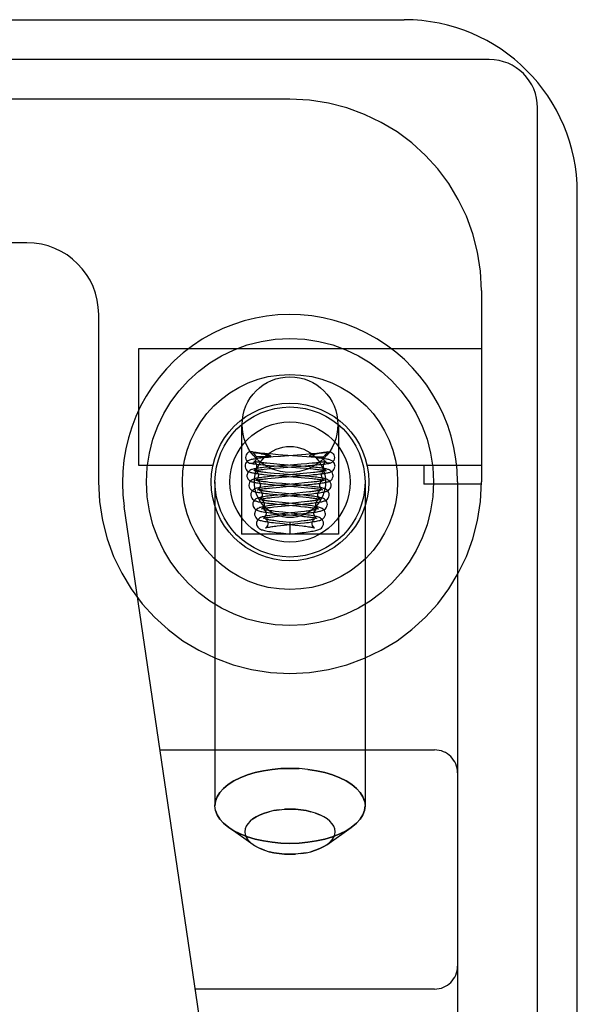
# Model space of a CAD drawing. Header units: inches. Extents: x 0 to 262, y 0 to 169.
# Tile 69 of 256: x 116.11 to 116.839, y 30.134 to 31.42. Entities that reach past the tile are written whole.
import ezdxf

# ---------------------------------------------------------------- set-up
doc = ezdxf.new("R2010")
doc.units = ezdxf.units.IN
doc.header["$LTSCALE"] = 14.384615
doc.header["$MEASUREMENT"] = 0
doc.linetypes.add('HIDDEN', pattern=[0.2, 0.1, -0.1])
doc.layers.get('0').update_dxf_attribs({"linetype": 'CONTINUOUS'})
doc.layers.add('RIGHTHAND_DOOR_ASSEMBLY', color=7, linetype='CONTINUOUS')

msp = doc.modelspace()

# ---------------------------------------------------------------- linework, layer by layer
at = {"color": 3, "linetype": 'Continuous'}
for p, q in [((115.1407, 31.4202), (116.6127, 31.4202)), ((116.8387, 13.6462), (116.8387, 31.1942))]:
    msp.add_line(p, q, dxfattribs=at)
at = {"color": 7, "linetype": 'Continuous'}
for p, q in [((116.7237, 31.3682), (115.1349, 31.3682)), ((116.7867, 13.5352), (116.7867, 31.3052))]:
    msp.add_line(p, q, dxfattribs=at)
at = {"color": 3, "linetype": 'Continuous'}
msp.add_arc((116.6127, 31.1942), 0.226, 0, 90, dxfattribs=at)
at = {"color": 7, "linetype": 'Continuous'}
msp.add_arc((116.7237, 31.3052), 0.063, 0, 90, dxfattribs=at)
at = {"layer": 'RIGHTHAND_DOOR_ASSEMBLY', "color": 8, "linetype": 'HIDDEN'}
for p, q in [((116.4634, 31.3162), (115.3372, 31.3162)), ((116.1197, 31.1287), (115.4647, 31.1287)), ((116.7134, 31.0662), (116.7134, 30.8162)), ((116.2134, 31.035), (116.2134, 30.8162)), ((116.7134, 30.9902), (116.2654, 30.9902)), ((116.2654, 30.9902), (116.2654, 30.8382)), ((116.3999, 30.8912), (116.3999, 30.7482)), ((116.5269, 30.8912), (116.5269, 30.7482)), ((116.4147, 30.8553), (116.4143, 30.8555)), ((116.4197, 30.8482), (116.4196, 30.8489)), ((116.4209, 30.8541), (116.4227, 30.8538)), ((116.4231, 30.8489), (116.4221, 30.8489)), ((116.4227, 30.8538), (116.4254, 30.8533)), ((116.4241, 30.8489), (116.4231, 30.8489)), ((116.4252, 30.8489), (116.4241, 30.8489)), ((116.4262, 30.8489), (116.4252, 30.8489)), ((116.4254, 30.8533), (116.4259, 30.8532)), ((116.4259, 30.8532), (116.4291, 30.8527)), ((116.4271, 30.849), (116.4262, 30.8489)), ((116.4281, 30.849), (116.4271, 30.849)), ((116.4289, 30.849), (116.4281, 30.849)), ((116.4298, 30.849), (116.4289, 30.849)), ((116.4291, 30.8527), (116.4302, 30.8525)), ((116.4305, 30.8491), (116.4298, 30.849)), ((116.4302, 30.8525), (116.4313, 30.8523)), ((116.4355, 30.8484), (116.4302, 30.8479)), ((116.4312, 30.8491), (116.4305, 30.8491)), ((116.4318, 30.8492), (116.4312, 30.8491)), ((116.4313, 30.8523), (116.432, 30.8522)), ((116.4324, 30.8492), (116.4318, 30.8492)), ((116.432, 30.8522), (116.4326, 30.8521)), ((116.433, 30.8492), (116.4324, 30.8492)), ((116.4334, 30.8493), (116.433, 30.8492)), ((116.4339, 30.8493), (116.4334, 30.8493)), ((116.4348, 30.8494), (116.4345, 30.8494)), ((116.4413, 30.8489), (116.4355, 30.8484)), ((116.4481, 30.8519), (116.4409, 30.8524)), ((116.451, 30.8497), (116.4413, 30.8489)), ((116.4795, 30.8494), (116.4481, 30.8519)), ((116.4728, 30.8514), (116.451, 30.8497)), ((116.4841, 30.8523), (116.4728, 30.8514)), ((116.4855, 30.8489), (116.4795, 30.8494)), ((116.4915, 30.8529), (116.4841, 30.8523)), ((116.4911, 30.8485), (116.4855, 30.8489)), ((116.4924, 30.8494), (116.4928, 30.8493)), ((116.4928, 30.8493), (116.4932, 30.8493)), ((116.4939, 30.852), (116.4932, 30.8519)), ((116.4932, 30.8493), (116.4936, 30.8492)), ((116.4936, 30.8492), (116.4941, 30.8492)), ((116.4945, 30.8521), (116.4939, 30.852)), ((116.4941, 30.8492), (116.4947, 30.8492)), ((116.4952, 30.8522), (116.4945, 30.8521)), ((116.4947, 30.8492), (116.4953, 30.8491)), ((116.4963, 30.8524), (116.4952, 30.8522)), ((116.4953, 30.8491), (116.496, 30.8491)), ((116.4974, 30.8526), (116.4963, 30.8524)), ((116.4971, 30.849), (116.4979, 30.849)), ((116.4995, 30.853), (116.4974, 30.8526)), ((116.4979, 30.849), (116.4988, 30.849)), ((116.4988, 30.849), (116.4997, 30.849)), ((116.5036, 30.8537), (116.4995, 30.853)), ((116.4997, 30.849), (116.5007, 30.8489)), ((116.5007, 30.8489), (116.5017, 30.8489)), ((116.5017, 30.8489), (116.5027, 30.8489)), ((116.5027, 30.8489), (116.5037, 30.8489)), ((116.5054, 30.854), (116.5036, 30.8537)), ((116.5037, 30.8489), (116.5048, 30.8489)), ((116.5048, 30.8489), (116.5058, 30.8489)), ((116.5066, 30.8542), (116.5054, 30.854)), ((116.5078, 30.8544), (116.5066, 30.8542)), ((116.5072, 30.8482), (116.5072, 30.8489)), ((116.5121, 30.8553), (116.5126, 30.8555)), ((116.2654, 30.8382), (116.3628, 30.8382)), ((116.4368, 30.8378), (116.4431, 30.8373)), ((116.4423, 30.8399), (116.4375, 30.8403)), ((116.4502, 30.8392), (116.4423, 30.8399)), ((116.4516, 30.8372), (116.4423, 30.8364)), ((116.4431, 30.8373), (116.4765, 30.8347)), ((116.4775, 30.837), (116.4502, 30.8392)), ((116.4837, 30.8365), (116.4775, 30.837)), ((116.4778, 30.8368), (116.487, 30.8376)), ((116.4855, 30.84), (116.478, 30.8393)), ((116.487, 30.8376), (116.4929, 30.8381)), ((116.4962, 30.841), (116.4922, 30.8406)), ((116.4929, 30.8381), (116.4985, 30.8386)), ((116.564, 30.8382), (116.7134, 30.8382)), ((116.6384, 30.8382), (116.6384, 30.8132)), ((116.4297, 30.8329), (116.4336, 30.8333)), ((116.4336, 30.8333), (116.438, 30.8337)), ((116.4337, 30.8257), (116.4388, 30.8253)), ((116.4424, 30.8238), (116.4366, 30.8233)), ((116.438, 30.8337), (116.4428, 30.8341)), ((116.4427, 30.8275), (116.4381, 30.8279)), ((116.4388, 30.8253), (116.4444, 30.8248)), ((116.4486, 30.8244), (116.4424, 30.8238)), ((116.4503, 30.8268), (116.4427, 30.8275)), ((116.4428, 30.8341), (116.4507, 30.8348)), ((116.4444, 30.8248), (116.4734, 30.8224)), ((116.4771, 30.8245), (116.4503, 30.8268)), ((116.4765, 30.8347), (116.4844, 30.8341)), ((116.4833, 30.824), (116.4771, 30.8245)), ((116.4805, 30.8246), (116.4888, 30.8253)), ((116.4856, 30.8276), (116.4807, 30.8272)), ((116.4844, 30.8341), (116.4893, 30.8337)), ((116.4901, 30.828), (116.4856, 30.8276)), ((116.4888, 30.8253), (116.4938, 30.8258)), ((116.4942, 30.8285), (116.4901, 30.828)), ((116.4938, 30.8258), (116.4983, 30.8262)), ((116.3654, 30.8162), (116.3654, 30.3931)), ((116.4343, 30.8207), (116.4389, 30.8212)), ((116.4389, 30.8212), (116.4441, 30.8216)), ((116.4454, 30.8115), (116.4396, 30.8109)), ((116.4401, 30.8128), (116.4462, 30.8122)), ((116.4454, 30.8148), (116.4406, 30.8153)), ((116.4441, 30.8216), (116.4527, 30.8224)), ((116.4453, 30.8092), (116.4502, 30.8096)), ((116.4533, 30.8141), (116.4454, 30.8148)), ((116.4516, 30.8121), (116.4454, 30.8115)), ((116.4462, 30.8122), (116.474, 30.8098)), ((116.4749, 30.8142), (116.4516, 30.8121)), ((116.4778, 30.8119), (116.4533, 30.8141)), ((116.4734, 30.8224), (116.4826, 30.8217)), ((116.474, 30.8098), (116.4821, 30.8091)), ((116.4824, 30.8149), (116.4749, 30.8142)), ((116.4815, 30.8123), (116.4872, 30.8128)), ((116.487, 30.8154), (116.4824, 30.8149)), ((116.4826, 30.8217), (116.4881, 30.8212)), ((116.4911, 30.8158), (116.487, 30.8154)), ((116.4872, 30.8128), (116.4926, 30.8133)), ((116.5614, 30.8162), (116.5614, 30.3931)), ((116.7134, 30.8132), (116.6384, 30.8132)), ((116.6822, 30.8162), (116.6822, 29.0993)), ((116.4366, 30.8083), (116.4407, 30.8087)), ((116.4407, 30.8087), (116.4453, 30.8092)), ((116.4411, 30.8003), (116.4463, 30.7998)), ((116.4476, 30.7992), (116.4422, 30.7986)), ((116.4482, 30.8021), (116.4436, 30.8026)), ((116.4438, 30.7964), (116.4487, 30.7969)), ((116.4463, 30.7998), (116.473, 30.7974)), ((116.4561, 30.8), (116.4476, 30.7992)), ((116.4758, 30.7995), (116.4482, 30.8021)), ((116.4487, 30.7969), (116.457, 30.7977)), ((116.4801, 30.8023), (116.4726, 30.8015)), ((116.473, 30.7974), (116.4801, 30.7967)), ((116.4846, 30.8027), (116.4801, 30.8023)), ((116.4811, 30.7998), (116.4868, 30.8004)), ((116.4821, 30.8091), (116.4869, 30.8087)), ((116.4887, 30.8032), (116.4846, 30.8027)), ((116.4868, 30.8004), (116.492, 30.8009)), ((116.4302, 29.5376), (116.247, 30.7844)), ((116.4392, 30.7959), (116.4438, 30.7964)), ((116.4423, 30.7836), (116.4471, 30.7842)), ((116.4482, 30.7897), (116.4439, 30.7902)), ((116.4495, 30.7868), (116.4441, 30.7862)), ((116.4468, 30.7873), (116.4717, 30.785)), ((116.4471, 30.7842), (116.4525, 30.7847)), ((116.453, 30.7892), (116.4482, 30.7897)), ((116.4578, 30.7876), (116.4495, 30.7868)), ((116.4525, 30.7847), (116.4771, 30.787)), ((116.4744, 30.7871), (116.453, 30.7892)), ((116.471, 30.7889), (116.4578, 30.7876)), ((116.4781, 30.7897), (116.471, 30.7889)), ((116.4717, 30.785), (116.4775, 30.7844)), ((116.4771, 30.787), (116.4829, 30.7876)), ((116.4824, 30.7901), (116.4781, 30.7897)), ((116.4801, 30.7967), (116.4845, 30.7963)), ((116.4864, 30.7906), (116.4824, 30.7901)), ((116.4829, 30.7876), (116.4882, 30.7882)), ((116.4432, 30.7711), (116.447, 30.7715)), ((116.4527, 30.7745), (116.447, 30.7739)), ((116.447, 30.7715), (116.4512, 30.772)), ((116.4487, 30.7747), (116.4719, 30.7724)), ((116.4542, 30.7767), (116.4489, 30.7773)), ((116.4512, 30.772), (116.458, 30.7727)), ((116.4722, 30.7747), (116.4542, 30.7767)), ((116.4777, 30.7772), (116.4699, 30.7764)), ((116.4719, 30.7724), (116.4769, 30.7719)), ((116.4731, 30.7742), (116.481, 30.775)), ((116.4823, 30.7778), (116.4777, 30.7772)), ((116.481, 30.775), (116.486, 30.7756)), ((116.4468, 30.7589), (116.4512, 30.7594)), ((116.4501, 30.7622), (116.4701, 30.76)), ((116.4512, 30.7594), (116.4559, 30.7599)), ((116.4634, 30.7632), (116.4542, 30.7642)), ((116.4735, 30.7643), (116.4634, 30.7632)), ((116.4634, 30.7632), (116.4634, 30.7482)), ((116.4701, 30.76), (116.4752, 30.7595)), ((116.4778, 30.7649), (116.4735, 30.7643)), ((116.4771, 30.7622), (116.4825, 30.7628)), ((116.4818, 30.7654), (116.4778, 30.7649)), ((116.5269, 30.7482), (116.3999, 30.7482)), ((116.4515, 30.7496), (116.4613, 30.7485)), ((116.4613, 30.7485), (116.4634, 30.7482)), ((116.4634, 30.7482), (116.4728, 30.7493)), ((116.4728, 30.7493), (116.4791, 30.7501)), ((116.2938, 30.4662), (116.6522, 30.4662)), ((116.4634, 30.4421), (116.4752, 30.4417)), ((116.4634, 30.3888), (116.4563, 30.3886)), ((116.4969, 30.3836), (116.5025, 30.3814)), ((116.4152, 30.3423), (116.3834, 30.3648)), ((116.5116, 30.3423), (116.5434, 30.3648)), ((116.5502, 30.3703), (116.5434, 30.3648)), ((116.4193, 30.3398), (116.4152, 30.3423)), ((116.4299, 30.335), (116.4243, 30.3372)), ((116.5156, 30.3456), (116.5116, 30.3423)), ((116.4634, 30.3298), (116.4706, 30.33)), ((116.6522, 30.1537), (116.3397, 30.1537))]:
    msp.add_line(p, q, dxfattribs=at)
for points in [[(116.4143, 30.8555), (116.4131, 30.8557), (116.4114, 30.8556), (116.4098, 30.8551), (116.4084, 30.8543), (116.4071, 30.8531), (116.4062, 30.8516), (116.4056, 30.85), (116.4054, 30.8482)], [(116.4054, 30.8482), (116.4057, 30.8462), (116.4064, 30.8445), (116.4075, 30.8429), (116.409, 30.8417), (116.4107, 30.841), (116.411, 30.8409)], [(116.411, 30.8409), (116.4125, 30.8407), (116.4144, 30.841), (116.4161, 30.8417), (116.4176, 30.8429), (116.4187, 30.8445), (116.4194, 30.8462), (116.4197, 30.8482)], [(116.4409, 30.8524), (116.434, 30.853), (116.4307, 30.8533), (116.4276, 30.8536), (116.4246, 30.854), (116.4219, 30.8543), (116.4193, 30.8546), (116.4171, 30.8549), (116.4153, 30.8553), (116.4143, 30.8555)], [(116.4147, 30.8553), (116.4153, 30.8552), (116.4159, 30.855), (116.4165, 30.8549), (116.4172, 30.8548), (116.4178, 30.8547), (116.4184, 30.8545), (116.419, 30.8544), (116.4196, 30.8543), (116.4209, 30.8541)], [(116.4147, 30.8553), (116.4159, 30.8537), (116.4171, 30.852), (116.4183, 30.8505), (116.4196, 30.8489)], [(116.4221, 30.8489), (116.4211, 30.8489), (116.4206, 30.8489), (116.4201, 30.8489), (116.4196, 30.8489)], [(116.4326, 30.8521), (116.4333, 30.8519), (116.4336, 30.8519), (116.4339, 30.8518), (116.4342, 30.8517), (116.4345, 30.8517), (116.4348, 30.8516), (116.4351, 30.8515), (116.4354, 30.8515), (116.4357, 30.8514), (116.436, 30.8513), (116.4362, 30.8512), (116.4365, 30.8512), (116.4367, 30.8511), (116.437, 30.851), (116.4372, 30.8509), (116.4374, 30.8508), (116.4376, 30.8507), (116.4378, 30.8506), (116.438, 30.8505), (116.4381, 30.8504), (116.4381, 30.8502), (116.438, 30.8501), (116.4378, 30.85), (116.4377, 30.8499), (116.4375, 30.8499), (116.4374, 30.8498), (116.4372, 30.8498), (116.437, 30.8498), (116.4369, 30.8497), (116.4367, 30.8497), (116.4366, 30.8497), (116.4365, 30.8496), (116.4363, 30.8496), (116.4362, 30.8496), (116.436, 30.8496), (116.4359, 30.8495), (116.4358, 30.8495), (116.4356, 30.8495), (116.4355, 30.8495), (116.4353, 30.8495), (116.4351, 30.8494), (116.435, 30.8494), (116.4348, 30.8494)], [(116.4345, 30.8494), (116.4341, 30.8493), (116.4339, 30.8493)], [(116.4932, 30.8519), (116.4929, 30.8518), (116.4926, 30.8517), (116.4923, 30.8517), (116.492, 30.8516), (116.4917, 30.8515), (116.4914, 30.8515), (116.4911, 30.8514), (116.4909, 30.8513), (116.4906, 30.8512), (116.4903, 30.8512), (116.4901, 30.8511), (116.4899, 30.851), (116.4896, 30.8509), (116.4894, 30.8508), (116.4892, 30.8507), (116.489, 30.8506), (116.4888, 30.8505), (116.4888, 30.8504), (116.4888, 30.8502), (116.4889, 30.8501), (116.489, 30.85), (116.4892, 30.8499), (116.4893, 30.8499), (116.4895, 30.8498), (116.4896, 30.8498), (116.4898, 30.8498), (116.4899, 30.8497), (116.4901, 30.8497), (116.4902, 30.8497), (116.4904, 30.8496), (116.4905, 30.8496), (116.4907, 30.8496), (116.4908, 30.8496), (116.4909, 30.8495), (116.4911, 30.8495), (116.4912, 30.8495), (116.4914, 30.8495), (116.4915, 30.8495), (116.4917, 30.8494), (116.4918, 30.8494), (116.492, 30.8494), (116.4924, 30.8494)], [(116.5222, 30.837), (116.522, 30.8384), (116.5215, 30.8402), (116.5206, 30.8417), (116.5195, 30.8429), (116.5184, 30.8438), (116.5173, 30.8444), (116.5163, 30.8448), (116.5153, 30.8451), (116.5143, 30.8454), (116.5133, 30.8457), (116.5121, 30.8459), (116.5109, 30.8461), (116.5095, 30.8464), (116.508, 30.8466), (116.5064, 30.8468), (116.5046, 30.8471), (116.5027, 30.8473), (116.5007, 30.8475), (116.4985, 30.8477), (116.4962, 30.848), (116.4911, 30.8485)], [(116.5126, 30.8555), (116.5115, 30.8552), (116.5096, 30.8549), (116.5073, 30.8546), (116.5046, 30.8542), (116.5016, 30.8539), (116.4984, 30.8536), (116.495, 30.8532), (116.4915, 30.8529)], [(116.496, 30.8491), (116.4963, 30.8491), (116.4971, 30.849)], [(116.5058, 30.8489), (116.5063, 30.8489), (116.5067, 30.8489), (116.5072, 30.8489)], [(116.5121, 30.8553), (116.5109, 30.8537), (116.5097, 30.852), (116.5085, 30.8505), (116.5072, 30.8489)], [(116.5159, 30.8409), (116.5143, 30.8407), (116.5125, 30.841), (116.5107, 30.8417), (116.5093, 30.8429), (116.5081, 30.8445), (116.5075, 30.8462), (116.5072, 30.8482)], [(116.5121, 30.8553), (116.5115, 30.8552), (116.5109, 30.855), (116.5103, 30.8549), (116.5097, 30.8548), (116.5091, 30.8547), (116.5084, 30.8545), (116.5078, 30.8544)], [(116.5126, 30.8555), (116.5138, 30.8557), (116.5154, 30.8556), (116.517, 30.8551), (116.5185, 30.8543), (116.5197, 30.8531), (116.5206, 30.8516), (116.5212, 30.85), (116.5214, 30.8482)], [(116.5214, 30.8482), (116.5211, 30.8462), (116.5205, 30.8445), (116.5193, 30.8429), (116.5179, 30.8417), (116.5161, 30.841), (116.5159, 30.8409)], [(116.4302, 30.8479), (116.4278, 30.8477), (116.4255, 30.8474), (116.4234, 30.8472), (116.4215, 30.847), (116.4197, 30.8467), (116.418, 30.8465), (116.4165, 30.8462), (116.4151, 30.846), (116.4139, 30.8457), (116.4127, 30.8455), (116.4117, 30.8452), (116.4107, 30.8448), (116.4096, 30.8444), (116.4085, 30.8438), (116.4074, 30.843), (116.4063, 30.8418), (116.4054, 30.8402), (116.4048, 30.8385), (116.4047, 30.837)], [(116.4047, 30.837), (116.4047, 30.836), (116.4052, 30.8342), (116.4061, 30.8326), (116.4072, 30.8313), (116.4083, 30.8304), (116.4093, 30.8298), (116.4102, 30.8293), (116.4112, 30.829), (116.4121, 30.8287), (116.4132, 30.8285), (116.4143, 30.8282), (116.4155, 30.828), (116.4168, 30.8277), (116.4182, 30.8275), (116.4197, 30.8273), (116.4213, 30.8271), (116.4231, 30.8269), (116.4249, 30.8266), (116.4269, 30.8264), (116.4291, 30.8262), (116.4337, 30.8257)], [(116.4338, 30.8356), (116.4312, 30.8354), (116.4288, 30.8351), (116.4265, 30.8348), (116.4244, 30.8346), (116.4225, 30.8343), (116.4207, 30.8341), (116.4191, 30.8338), (116.4177, 30.8336), (116.4164, 30.8333), (116.4153, 30.833), (116.4142, 30.8327), (116.4131, 30.8324), (116.4121, 30.8319), (116.411, 30.8313), (116.4099, 30.8305), (116.4088, 30.8292), (116.4079, 30.8277), (116.4073, 30.826), (116.4072, 30.8245)], [(116.411, 30.8409), (116.4116, 30.8408), (116.4135, 30.8404), (116.4155, 30.8401), (116.4176, 30.8398), (116.42, 30.8395), (116.4225, 30.8392), (116.4252, 30.8389), (116.4279, 30.8386), (116.4308, 30.8384), (116.4368, 30.8378)], [(116.4163, 30.8431), (116.4161, 30.8431), (116.416, 30.8431), (116.4161, 30.8431), (116.4164, 30.843), (116.4169, 30.8426), (116.4177, 30.8419), (116.4185, 30.8408), (116.4192, 30.8394), (116.4196, 30.8379), (116.4197, 30.837)], [(116.4197, 30.837), (116.4195, 30.8358), (116.4191, 30.8343), (116.4183, 30.833), (116.4175, 30.832), (116.4168, 30.8313), (116.4162, 30.831), (116.416, 30.8309), (116.416, 30.8309)], [(116.4375, 30.8403), (116.4331, 30.8408), (116.4311, 30.841), (116.4292, 30.8412), (116.4274, 30.8414), (116.4257, 30.8416), (116.4241, 30.8417), (116.4227, 30.8419), (116.4214, 30.8421), (116.4202, 30.8423), (116.4192, 30.8425), (116.4183, 30.8426), (116.4175, 30.8428), (116.4169, 30.8429), (116.4164, 30.843), (116.4163, 30.8431)], [(116.4423, 30.8364), (116.4394, 30.8362), (116.4338, 30.8356)], [(116.4507, 30.8348), (116.4653, 30.8359), (116.4778, 30.8368)], [(116.478, 30.8393), (116.4638, 30.8382), (116.4516, 30.8372)], [(116.5197, 30.8245), (116.5195, 30.826), (116.519, 30.8277), (116.518, 30.8293), (116.5169, 30.8305), (116.5158, 30.8313), (116.5147, 30.8319), (116.5137, 30.8324), (116.5127, 30.8327), (116.5116, 30.833), (116.5105, 30.8333), (116.5093, 30.8335), (116.508, 30.8338), (116.5066, 30.834), (116.505, 30.8342), (116.5033, 30.8345), (116.5014, 30.8347), (116.4993, 30.835), (116.4971, 30.8352), (116.4947, 30.8355), (116.4922, 30.8357), (116.4895, 30.836), (116.4837, 30.8365)], [(116.4922, 30.8406), (116.4879, 30.8402), (116.4855, 30.84)], [(116.5108, 30.8431), (116.5108, 30.8431), (116.5107, 30.8431), (116.5104, 30.843), (116.5099, 30.8429), (116.5093, 30.8428), (116.5086, 30.8426), (116.5077, 30.8425), (116.5067, 30.8423), (116.5055, 30.8421), (116.5043, 30.8419), (116.5029, 30.8418), (116.5014, 30.8416), (116.4998, 30.8414), (116.4981, 30.8412), (116.4962, 30.841)], [(116.4983, 30.8262), (116.5004, 30.8265), (116.5023, 30.8267), (116.5042, 30.8269), (116.5059, 30.8271), (116.5074, 30.8273), (116.5089, 30.8276), (116.5103, 30.8278), (116.5115, 30.828), (116.5127, 30.8282), (116.5138, 30.8285), (116.5148, 30.8288), (116.5158, 30.8291), (116.5167, 30.8294), (116.5176, 30.8298), (116.5187, 30.8305), (116.5198, 30.8314), (116.5208, 30.8327), (116.5217, 30.8343), (116.5221, 30.8361), (116.5222, 30.837)], [(116.4985, 30.8386), (116.5012, 30.8389), (116.5037, 30.8391), (116.5061, 30.8394), (116.5083, 30.8397), (116.5104, 30.84), (116.5123, 30.8402), (116.514, 30.8405), (116.5156, 30.8409), (116.5159, 30.8409)], [(116.5072, 30.837), (116.5072, 30.8379), (116.5076, 30.8394), (116.5083, 30.8408), (116.5091, 30.8419), (116.5099, 30.8426), (116.5105, 30.843), (116.5108, 30.8431), (116.5108, 30.8431)], [(116.5104, 30.831), (116.5106, 30.831), (116.5108, 30.8309), (116.5108, 30.8309), (116.5106, 30.831), (116.5101, 30.8313), (116.5094, 30.8319), (116.5085, 30.8329), (116.5078, 30.8342), (116.5073, 30.8357), (116.5072, 30.837)], [(116.4072, 30.8245), (116.4072, 30.8236), (116.4077, 30.8218), (116.4085, 30.8202), (116.4096, 30.8189), (116.4107, 30.818), (116.4117, 30.8173), (116.4127, 30.8168), (116.4137, 30.8165), (116.4147, 30.8162), (116.4158, 30.8159), (116.417, 30.8156), (116.4183, 30.8154), (116.4197, 30.8151), (116.4213, 30.8149), (116.423, 30.8146), (116.4249, 30.8144), (116.427, 30.8141), (116.4293, 30.8138), (116.4318, 30.8136), (116.4344, 30.8133), (116.4401, 30.8128)], [(116.4366, 30.8233), (116.4338, 30.823), (116.4312, 30.8227), (116.4289, 30.8224), (116.4266, 30.8221), (116.4246, 30.8218), (116.4228, 30.8216), (116.4212, 30.8213), (116.4197, 30.821), (116.4184, 30.8207), (116.4172, 30.8204), (116.4161, 30.8201), (116.415, 30.8196), (116.4139, 30.8191), (116.4127, 30.8182), (116.4115, 30.8171), (116.4105, 30.8155), (116.4099, 30.8138), (116.4097, 30.812)], [(116.416, 30.8309), (116.416, 30.8309), (116.4162, 30.831), (116.4166, 30.8311), (116.4172, 30.8312), (116.4179, 30.8313), (116.4187, 30.8315), (116.4196, 30.8317), (116.4207, 30.8318), (116.4219, 30.832), (116.4232, 30.8322), (116.4247, 30.8323), (116.4262, 30.8325), (116.4279, 30.8327), (116.4297, 30.8329)], [(116.4222, 30.8245), (116.422, 30.8233), (116.4216, 30.8218), (116.4208, 30.8205), (116.42, 30.8195), (116.4193, 30.8189), (116.4188, 30.8185), (116.4185, 30.8184), (116.4185, 30.8184)], [(116.4189, 30.8305), (116.4187, 30.8306), (116.4186, 30.8306), (116.4186, 30.8306), (116.4189, 30.8304), (116.4195, 30.83), (116.4202, 30.8293), (116.4211, 30.8283), (116.4217, 30.8269), (116.4221, 30.8253), (116.4222, 30.8245)], [(116.4381, 30.8279), (116.4339, 30.8283), (116.4319, 30.8285), (116.4301, 30.8287), (116.4284, 30.8289), (116.4268, 30.8291), (116.4254, 30.8293), (116.4241, 30.8295), (116.4229, 30.8297), (116.4218, 30.8299), (116.4209, 30.8301), (116.4201, 30.8302), (116.4195, 30.8304), (116.419, 30.8305), (116.4189, 30.8305)], [(116.4807, 30.8272), (116.4671, 30.826), (116.4642, 30.8257), (116.4486, 30.8244)], [(116.4527, 30.8224), (116.4652, 30.8234), (116.4805, 30.8246)], [(116.5172, 30.812), (116.517, 30.8134), (116.5165, 30.8152), (116.5156, 30.8167), (116.5145, 30.818), (116.5133, 30.8188), (116.5122, 30.8194), (116.5112, 30.8199), (116.5101, 30.8202), (116.5091, 30.8205), (116.5079, 30.8208), (116.5067, 30.8211), (116.5053, 30.8213), (116.5039, 30.8216), (116.5022, 30.8218), (116.5004, 30.8221), (116.4985, 30.8223), (116.4963, 30.8226), (116.4941, 30.8229), (116.4916, 30.8231), (116.489, 30.8234), (116.4833, 30.824)], [(116.4893, 30.8337), (116.4937, 30.8333), (116.4958, 30.8331), (116.4977, 30.8329), (116.4995, 30.8327), (116.5012, 30.8325), (116.5028, 30.8323), (116.5043, 30.8321), (116.5056, 30.8319), (116.5068, 30.8317), (116.5079, 30.8315), (116.5088, 30.8314), (116.5096, 30.8312), (116.5102, 30.8311), (116.5104, 30.831)], [(116.4926, 30.8133), (116.4951, 30.8136), (116.4974, 30.8138), (116.4996, 30.8141), (116.5017, 30.8143), (116.5036, 30.8146), (116.5054, 30.8149), (116.507, 30.8151), (116.5084, 30.8154), (116.5097, 30.8156), (116.5109, 30.8159), (116.512, 30.8162), (116.5131, 30.8165), (116.5141, 30.8168), (116.5151, 30.8173), (116.5161, 30.8179), (116.5172, 30.8188), (116.5183, 30.8201), (116.5191, 30.8218), (116.5196, 30.8236), (116.5197, 30.8245)], [(116.5083, 30.8306), (116.5083, 30.8306), (116.5081, 30.8305), (116.5077, 30.8304), (116.5072, 30.8303), (116.5065, 30.8302), (116.5057, 30.83), (116.5047, 30.8298), (116.5035, 30.8296), (116.5023, 30.8295), (116.5009, 30.8293), (116.4994, 30.8291), (116.4978, 30.8289), (116.496, 30.8287), (116.4942, 30.8285)], [(116.5047, 30.8245), (116.5047, 30.8254), (116.5051, 30.827), (116.5058, 30.8284), (116.5067, 30.8294), (116.5074, 30.8301), (116.508, 30.8305), (116.5082, 30.8306), (116.5083, 30.8306)], [(116.5076, 30.8186), (116.5079, 30.8186), (116.5082, 30.8185), (116.5083, 30.8184), (116.5081, 30.8185), (116.5076, 30.8188), (116.5069, 30.8194), (116.5061, 30.8204), (116.5053, 30.8217), (116.5048, 30.8232), (116.5047, 30.8245)], [(116.4097, 30.812), (116.4097, 30.8111), (116.4102, 30.8093), (116.411, 30.8077), (116.4121, 30.8064), (116.4132, 30.8054), (116.4142, 30.8048), (116.4152, 30.8043), (116.4162, 30.804), (116.4172, 30.8037), (116.4183, 30.8034), (116.4195, 30.8031), (116.4208, 30.8028), (116.4223, 30.8026), (116.4239, 30.8023), (116.4256, 30.8021), (116.4274, 30.8018), (116.4294, 30.8015), (116.4316, 30.8013), (116.4338, 30.801), (116.4361, 30.8008), (116.4411, 30.8003)], [(116.4396, 30.8109), (116.4369, 30.8107), (116.4343, 30.8104), (116.4318, 30.8101), (116.4296, 30.8098), (116.4275, 30.8095), (116.4256, 30.8092), (116.4239, 30.8089), (116.4224, 30.8086), (116.421, 30.8083), (116.4198, 30.808), (116.4186, 30.8076), (116.4175, 30.8072), (116.4163, 30.8066), (116.4152, 30.8057), (116.414, 30.8046), (116.413, 30.803), (116.4124, 30.8013), (116.4122, 30.7995)], [(116.4185, 30.8184), (116.4186, 30.8185), (116.4188, 30.8185), (116.4193, 30.8186), (116.4199, 30.8188), (116.4207, 30.8189), (116.4216, 30.8191), (116.4227, 30.8193), (116.4239, 30.8195), (116.4253, 30.8197), (116.4268, 30.8199), (116.4285, 30.8201), (116.4303, 30.8203), (116.4322, 30.8205), (116.4343, 30.8207)], [(116.4216, 30.8179), (116.4213, 30.818), (116.4211, 30.8181), (116.4211, 30.8181), (116.4214, 30.8179), (116.4219, 30.8176), (116.4227, 30.8169), (116.4235, 30.8159), (116.4242, 30.8145), (116.4246, 30.813), (116.4247, 30.812)], [(116.4247, 30.812), (116.4245, 30.8108), (116.4241, 30.8093), (116.4233, 30.808), (116.4225, 30.807), (116.4218, 30.8064), (116.4213, 30.8061), (116.4211, 30.806), (116.4211, 30.806)], [(116.4406, 30.8153), (116.4363, 30.8157), (116.4343, 30.816), (116.4324, 30.8162), (116.4306, 30.8164), (116.429, 30.8166), (116.4275, 30.8168), (116.4262, 30.817), (116.425, 30.8172), (116.424, 30.8174), (116.4231, 30.8176), (116.4223, 30.8177), (116.4218, 30.8179), (116.4216, 30.8179)], [(116.4502, 30.8096), (116.4668, 30.811), (116.4815, 30.8123)], [(116.5147, 30.7995), (116.5145, 30.8011), (116.5139, 30.8028), (116.5129, 30.8044), (116.5118, 30.8056), (116.5106, 30.8065), (116.5095, 30.8071), (116.5084, 30.8075), (116.5073, 30.8079), (116.5062, 30.8082), (116.5049, 30.8085), (116.5035, 30.8088), (116.502, 30.809), (116.5004, 30.8093), (116.4986, 30.8096), (116.4966, 30.8099), (116.4944, 30.8101), (116.492, 30.8104), (116.4895, 30.8107), (116.4868, 30.811), (116.4839, 30.8113), (116.4778, 30.8119)], [(116.4881, 30.8212), (116.493, 30.8207), (116.4951, 30.8204), (116.4972, 30.8202), (116.499, 30.82), (116.5007, 30.8198), (116.5022, 30.8196), (116.5036, 30.8194), (116.5048, 30.8192), (116.5058, 30.819), (116.5067, 30.8188), (116.5074, 30.8187), (116.5076, 30.8186)], [(116.5057, 30.8181), (116.5057, 30.8181), (116.5055, 30.818), (116.5051, 30.8179), (116.5046, 30.8178), (116.5039, 30.8176), (116.503, 30.8174), (116.502, 30.8172), (116.5008, 30.817), (116.4995, 30.8168), (116.4981, 30.8166), (116.4965, 30.8164), (116.4948, 30.8162), (116.493, 30.816), (116.4911, 30.8158)], [(116.492, 30.8009), (116.4944, 30.8012), (116.4967, 30.8015), (116.4988, 30.8017), (116.5007, 30.802), (116.5025, 30.8022), (116.5041, 30.8025), (116.5056, 30.8028), (116.507, 30.803), (116.5082, 30.8033), (116.5094, 30.8036), (116.5105, 30.8039), (116.5114, 30.8043), (116.5124, 30.8047), (116.5135, 30.8053), (116.5146, 30.8062), (116.5157, 30.8075), (116.5166, 30.8091), (116.5171, 30.811), (116.5172, 30.812)], [(116.5022, 30.812), (116.5022, 30.8129), (116.5026, 30.8144), (116.5033, 30.8158), (116.5041, 30.8168), (116.5048, 30.8175), (116.5054, 30.8179), (116.5057, 30.818), (116.5057, 30.8181)], [(116.5052, 30.8062), (116.5055, 30.8061), (116.5057, 30.806), (116.5057, 30.806), (116.5055, 30.8061), (116.505, 30.8064), (116.5043, 30.807), (116.5035, 30.808), (116.5028, 30.8093), (116.5023, 30.8108), (116.5022, 30.812)], [(116.4122, 30.7995), (116.4122, 30.7986), (116.4127, 30.7968), (116.4135, 30.7952), (116.4146, 30.7939), (116.4156, 30.7929), (116.4167, 30.7923), (116.4177, 30.7918), (116.4186, 30.7915), (116.4197, 30.7911), (116.4208, 30.7908), (116.422, 30.7905), (116.4233, 30.7903), (116.4248, 30.79), (116.4263, 30.7898), (116.428, 30.7895), (116.4298, 30.7892), (116.4318, 30.789), (116.4339, 30.7887), (116.4362, 30.7884), (116.4386, 30.7882), (116.4412, 30.7879), (116.4468, 30.7873)], [(116.4422, 30.7986), (116.4397, 30.7983), (116.4373, 30.798), (116.435, 30.7977), (116.4328, 30.7975), (116.4309, 30.7972), (116.429, 30.7969), (116.4273, 30.7966), (116.4258, 30.7963), (116.4244, 30.796), (116.4231, 30.7957), (116.422, 30.7954), (116.4209, 30.7951), (116.4199, 30.7946), (116.4189, 30.7941), (116.4178, 30.7933), (116.4166, 30.7922), (116.4156, 30.7907), (116.4149, 30.7889), (116.4147, 30.787)], [(116.4211, 30.806), (116.4212, 30.806), (116.4214, 30.8061), (116.4219, 30.8062), (116.4225, 30.8064), (116.4233, 30.8065), (116.4243, 30.8067), (116.4254, 30.8069), (116.4266, 30.8071), (116.428, 30.8073), (116.4295, 30.8075), (116.4311, 30.8077), (116.4328, 30.8079), (116.4346, 30.8081), (116.4366, 30.8083)], [(116.4272, 30.7995), (116.427, 30.7982), (116.4265, 30.7967), (116.4258, 30.7954), (116.425, 30.7945), (116.4243, 30.7939), (116.4238, 30.7936), (116.4236, 30.7935), (116.4237, 30.7936)], [(116.424, 30.8054), (116.4238, 30.8055), (116.4237, 30.8055), (116.4237, 30.8055), (116.424, 30.8053), (116.4245, 30.805), (116.4253, 30.8043), (116.4261, 30.8033), (116.4267, 30.8019), (116.4271, 30.8004), (116.4272, 30.7995)], [(116.4436, 30.8026), (116.4394, 30.8031), (116.4374, 30.8033), (116.4356, 30.8035), (116.4339, 30.8037), (116.4323, 30.8039), (116.4308, 30.8041), (116.4294, 30.8043), (116.4282, 30.8045), (116.4271, 30.8047), (116.4262, 30.8049), (116.4253, 30.8051), (116.4247, 30.8052), (116.4242, 30.8054), (116.424, 30.8054)], [(116.4726, 30.8015), (116.4646, 30.8008), (116.4561, 30.8)], [(116.457, 30.7977), (116.466, 30.7985), (116.469, 30.7987), (116.4811, 30.7998)], [(116.5122, 30.787), (116.512, 30.7885), (116.5115, 30.7902), (116.5105, 30.7918), (116.5094, 30.793), (116.5083, 30.7939), (116.5071, 30.7945), (116.506, 30.795), (116.5049, 30.7954), (116.5037, 30.7957), (116.5024, 30.796), (116.501, 30.7963), (116.4995, 30.7966), (116.4978, 30.7969), (116.4959, 30.7972), (116.4939, 30.7975), (116.4917, 30.7978), (116.4894, 30.798), (116.4869, 30.7983), (116.4843, 30.7986), (116.4815, 30.7989), (116.4758, 30.7995)], [(116.4869, 30.8087), (116.4913, 30.8082), (116.4933, 30.808), (116.4952, 30.8078), (116.4969, 30.8075), (116.4986, 30.8073), (116.5, 30.8071), (116.5013, 30.8069), (116.5025, 30.8067), (116.5035, 30.8065), (116.5043, 30.8064), (116.505, 30.8062), (116.5052, 30.8062)], [(116.4882, 30.7882), (116.4906, 30.7884), (116.4929, 30.7887), (116.495, 30.789), (116.497, 30.7892), (116.4988, 30.7895), (116.5005, 30.7898), (116.5021, 30.79), (116.5035, 30.7903), (116.5048, 30.7905), (116.506, 30.7908), (116.5072, 30.7911), (116.5082, 30.7915), (116.5092, 30.7918), (116.5101, 30.7923), (116.5112, 30.7929), (116.5123, 30.7939), (116.5133, 30.7952), (116.5142, 30.7968), (116.5146, 30.7986), (116.5147, 30.7995)], [(116.5031, 30.8055), (116.5031, 30.8055), (116.5029, 30.8054), (116.5026, 30.8053), (116.502, 30.8052), (116.5013, 30.805), (116.5004, 30.8048), (116.4994, 30.8047), (116.4982, 30.8045), (116.4969, 30.8043), (116.4955, 30.8041), (116.494, 30.8038), (116.4923, 30.8036), (116.4906, 30.8034), (116.4887, 30.8032)], [(116.4997, 30.7995), (116.4997, 30.8004), (116.5001, 30.802), (116.5008, 30.8033), (116.5016, 30.8044), (116.5023, 30.805), (116.5029, 30.8054), (116.5031, 30.8055), (116.5031, 30.8055)], [(116.5026, 30.7937), (116.5029, 30.7936), (116.5031, 30.7936), (116.5032, 30.7935), (116.503, 30.7937), (116.5025, 30.794), (116.5018, 30.7945), (116.501, 30.7955), (116.5003, 30.7968), (116.4998, 30.7983), (116.4997, 30.7995)], [(116.4147, 30.787), (116.4147, 30.7862), (116.4151, 30.7844), (116.416, 30.7828), (116.417, 30.7814), (116.4182, 30.7804), (116.4193, 30.7797), (116.4204, 30.7792), (116.4215, 30.7788), (116.4227, 30.7785), (116.4239, 30.7781), (116.4253, 30.7778), (116.4268, 30.7775), (116.4285, 30.7772), (116.4304, 30.7769), (116.4325, 30.7766), (116.4348, 30.7763), (116.4373, 30.776), (116.44, 30.7757), (116.4428, 30.7754), (116.4487, 30.7747)], [(116.4441, 30.7862), (116.4415, 30.7859), (116.4391, 30.7856), (116.4368, 30.7853), (116.4346, 30.785), (116.4326, 30.7847), (116.4308, 30.7843), (116.429, 30.784), (116.4275, 30.7837), (116.4261, 30.7834), (116.4248, 30.783), (116.4236, 30.7827), (116.4225, 30.7822), (116.4214, 30.7816), (116.4202, 30.7808), (116.419, 30.7796), (116.418, 30.7779), (116.4173, 30.776), (116.4172, 30.7745)], [(116.4237, 30.7936), (116.4238, 30.7936), (116.4241, 30.7937), (116.4247, 30.7938), (116.4254, 30.794), (116.4264, 30.7942), (116.4275, 30.7944), (116.4287, 30.7946), (116.4301, 30.7948), (116.4317, 30.795), (116.4334, 30.7953), (116.4352, 30.7955), (116.4371, 30.7957), (116.4392, 30.7959)], [(116.4297, 30.7871), (116.4295, 30.7858), (116.4291, 30.7844), (116.4284, 30.7831), (116.4276, 30.7821), (116.4269, 30.7815), (116.4264, 30.7812), (116.4262, 30.7811), (116.4263, 30.7811)], [(116.4266, 30.7928), (116.4264, 30.7929), (116.4263, 30.7929), (116.4263, 30.7929), (116.4265, 30.7928), (116.427, 30.7925), (116.4277, 30.7919), (116.4285, 30.7909), (116.4292, 30.7895), (116.4296, 30.7879), (116.4297, 30.7871)], [(116.4439, 30.7902), (116.44, 30.7907), (116.4382, 30.7909), (116.4365, 30.7911), (116.4349, 30.7913), (116.4334, 30.7915), (116.4321, 30.7917), (116.4308, 30.7919), (116.4297, 30.7921), (116.4288, 30.7923), (116.428, 30.7925), (116.4273, 30.7927), (116.4268, 30.7928), (116.4266, 30.7928)], [(116.5097, 30.7745), (116.5095, 30.776), (116.5089, 30.7778), (116.508, 30.7794), (116.5068, 30.7806), (116.5056, 30.7815), (116.5044, 30.7822), (116.5033, 30.7826), (116.5021, 30.783), (116.5008, 30.7834), (116.4994, 30.7837), (116.4978, 30.784), (116.4961, 30.7843), (116.4942, 30.7847), (116.4922, 30.785), (116.49, 30.7853), (116.4876, 30.7856), (116.4852, 30.7859), (116.4826, 30.7862), (116.4799, 30.7865), (116.4744, 30.7871)], [(116.4775, 30.7844), (116.4826, 30.7839), (116.4849, 30.7836), (116.4871, 30.7833), (116.4891, 30.7831), (116.491, 30.7829), (116.4927, 30.7826), (116.4943, 30.7824), (116.4957, 30.7822), (116.4969, 30.782), (116.498, 30.7818), (116.4989, 30.7816), (116.4996, 30.7814), (116.4999, 30.7813)], [(116.4845, 30.7963), (116.4885, 30.7958), (116.4903, 30.7956), (116.4921, 30.7954), (116.4937, 30.7952), (116.4953, 30.795), (116.4967, 30.7948), (116.498, 30.7946), (116.4992, 30.7944), (116.5002, 30.7942), (116.5011, 30.7941), (116.5019, 30.7939), (116.5025, 30.7938), (116.5026, 30.7937)], [(116.486, 30.7756), (116.4885, 30.7759), (116.4908, 30.7762), (116.493, 30.7764), (116.495, 30.7767), (116.4969, 30.777), (116.4987, 30.7773), (116.5003, 30.7776), (116.5018, 30.7779), (116.5031, 30.7782), (116.5043, 30.7785), (116.5054, 30.7788), (116.5065, 30.7792), (116.5075, 30.7797), (116.5086, 30.7804), (116.5097, 30.7813), (116.5108, 30.7826), (116.5117, 30.7843), (116.5121, 30.7861), (116.5122, 30.787)], [(116.5006, 30.793), (116.5006, 30.7929), (116.5004, 30.7929), (116.5, 30.7928), (116.4994, 30.7926), (116.4987, 30.7925), (116.4978, 30.7923), (116.4968, 30.7921), (116.4957, 30.7919), (116.4944, 30.7917), (116.493, 30.7915), (116.4915, 30.7913), (116.4899, 30.791), (116.4882, 30.7908), (116.4864, 30.7906)], [(116.4972, 30.7871), (116.4972, 30.7879), (116.4976, 30.7895), (116.4983, 30.7909), (116.4991, 30.7919), (116.4998, 30.7925), (116.5003, 30.7928), (116.5005, 30.7929), (116.5006, 30.793)], [(116.4999, 30.7813), (116.5002, 30.7812), (116.5005, 30.7811), (116.5006, 30.7811), (116.5004, 30.7812), (116.4999, 30.7815), (116.4992, 30.7821), (116.4984, 30.7831), (116.4977, 30.7844), (116.4973, 30.7858), (116.4972, 30.7871)], [(116.4172, 30.7745), (116.4172, 30.7735), (116.4177, 30.7717), (116.4186, 30.77), (116.4197, 30.7687), (116.4209, 30.7677), (116.4221, 30.767), (116.4233, 30.7665), (116.4245, 30.7661), (116.4258, 30.7658), (116.4272, 30.7654), (116.4288, 30.7651), (116.4305, 30.7648), (116.4324, 30.7644), (116.4345, 30.7641), (116.4368, 30.7638), (116.4392, 30.7635), (116.4417, 30.7631), (116.4444, 30.7628), (116.4501, 30.7622)], [(116.447, 30.7739), (116.4443, 30.7735), (116.4418, 30.7732), (116.4393, 30.7729), (116.4371, 30.7726), (116.435, 30.7722), (116.4331, 30.7719), (116.4314, 30.7716), (116.4298, 30.7712), (116.4284, 30.7709), (116.4271, 30.7705), (116.426, 30.7701), (116.4249, 30.7697), (116.4237, 30.769), (116.4226, 30.7682), (116.4214, 30.7669), (116.4204, 30.7653), (116.4198, 30.7634), (116.4197, 30.762)], [(116.4263, 30.7811), (116.4263, 30.7811), (116.4266, 30.7812), (116.4272, 30.7814), (116.4279, 30.7816), (116.4289, 30.7818), (116.43, 30.782), (116.4313, 30.7822), (116.4327, 30.7824), (116.4343, 30.7827), (116.4361, 30.7829), (116.438, 30.7831), (116.4401, 30.7834), (116.4423, 30.7836)], [(116.4322, 30.7746), (116.432, 30.7733), (116.4316, 30.7718), (116.4309, 30.7706), (116.4301, 30.7696), (116.4294, 30.7691), (116.429, 30.7688), (116.4288, 30.7687)], [(116.4288, 30.7687), (116.4288, 30.7687), (116.4291, 30.7688), (116.4295, 30.7689), (116.4301, 30.7691), (116.4309, 30.7692), (116.4318, 30.7694), (116.4328, 30.7696), (116.4339, 30.7698), (116.4352, 30.77), (116.4366, 30.7702), (116.4381, 30.7704), (116.4397, 30.7707), (116.4414, 30.7709), (116.4432, 30.7711)], [(116.4293, 30.7802), (116.4291, 30.7803), (116.4289, 30.7804), (116.4289, 30.7804), (116.4291, 30.7803), (116.4295, 30.7799), (116.4302, 30.7794), (116.431, 30.7784), (116.4317, 30.7771), (116.4321, 30.7755), (116.4322, 30.7746)], [(116.4489, 30.7773), (116.4442, 30.7778), (116.442, 30.7781), (116.4399, 30.7784), (116.438, 30.7786), (116.4363, 30.7789), (116.4347, 30.7791), (116.4333, 30.7794), (116.4321, 30.7796), (116.431, 30.7798), (116.4302, 30.78), (116.4296, 30.7802), (116.4293, 30.7802)], [(116.4699, 30.7764), (116.4643, 30.7758), (116.4527, 30.7745)], [(116.458, 30.7727), (116.4654, 30.7734), (116.4731, 30.7742)], [(116.5072, 30.762), (116.507, 30.7636), (116.5064, 30.7654), (116.5054, 30.767), (116.5043, 30.7682), (116.5031, 30.7691), (116.5018, 30.7697), (116.5006, 30.7702), (116.4994, 30.7706), (116.4981, 30.771), (116.4966, 30.7713), (116.495, 30.7717), (116.4932, 30.772), (116.4912, 30.7723), (116.489, 30.7727), (116.4866, 30.773), (116.4841, 30.7733), (116.4813, 30.7737), (116.4784, 30.774), (116.4722, 30.7747)], [(116.4769, 30.7719), (116.4816, 30.7713), (116.4838, 30.7711), (116.4858, 30.7708), (116.4878, 30.7706), (116.4895, 30.7703), (116.4912, 30.7701), (116.4926, 30.7699), (116.4939, 30.7696), (116.495, 30.7694), (116.496, 30.7692), (116.4968, 30.769), (116.4974, 30.7689), (116.4976, 30.7688)], [(116.498, 30.7804), (116.498, 30.7804), (116.4978, 30.7803), (116.4974, 30.7802), (116.4968, 30.78), (116.4961, 30.7799), (116.4951, 30.7797), (116.4941, 30.7795), (116.4928, 30.7792), (116.4914, 30.779), (116.4899, 30.7788), (116.4882, 30.7785), (116.4864, 30.7783), (116.4844, 30.778), (116.4823, 30.7778)], [(116.4825, 30.7628), (116.4851, 30.7631), (116.4875, 30.7634), (116.4899, 30.7638), (116.4921, 30.7641), (116.4941, 30.7644), (116.4961, 30.7647), (116.4978, 30.765), (116.4994, 30.7654), (116.5009, 30.7657), (116.5022, 30.7661), (116.5034, 30.7665), (116.5045, 30.767), (116.5057, 30.7676), (116.5069, 30.7685), (116.508, 30.7698), (116.509, 30.7714), (116.5096, 30.7732), (116.5097, 30.7745)], [(116.4947, 30.7746), (116.4947, 30.7754), (116.4951, 30.777), (116.4958, 30.7783), (116.4966, 30.7793), (116.4972, 30.7799), (116.4977, 30.7802), (116.498, 30.7804), (116.498, 30.7804)], [(116.4976, 30.7688), (116.4978, 30.7688), (116.498, 30.7687), (116.498, 30.7687), (116.4978, 30.7688), (116.4973, 30.7691), (116.4967, 30.7697), (116.4959, 30.7706), (116.4952, 30.7719), (116.4948, 30.7734), (116.4947, 30.7746)], [(116.4197, 30.762), (116.4198, 30.7606), (116.4204, 30.7587), (116.4214, 30.7571), (116.4226, 30.7559), (116.4237, 30.755), (116.4249, 30.7544), (116.4261, 30.7539), (116.4273, 30.7535), (116.4286, 30.7531), (116.4301, 30.7528), (116.4317, 30.7524), (116.4336, 30.7521), (116.4356, 30.7517), (116.4378, 30.7514), (116.4402, 30.751), (116.4428, 30.7507), (116.4455, 30.7503), (116.4515, 30.7496)], [(116.4318, 30.7677), (116.4317, 30.7677), (116.4315, 30.7678), (116.4314, 30.7678), (116.4317, 30.7677), (116.4322, 30.7673), (116.4328, 30.7667), (116.4336, 30.7658), (116.4342, 30.7644), (116.4346, 30.7629), (116.4347, 30.7621)], [(116.4315, 30.7563), (116.4315, 30.7563), (116.4314, 30.7563), (116.4315, 30.7563), (116.4319, 30.7564), (116.4325, 30.7566), (116.4333, 30.7568), (116.4342, 30.757), (116.4353, 30.7572), (116.4366, 30.7574), (116.438, 30.7577), (116.4395, 30.7579), (116.4411, 30.7581), (116.4429, 30.7584), (116.4448, 30.7586), (116.4468, 30.7589)], [(116.4347, 30.7621), (116.4346, 30.761), (116.4341, 30.7594), (116.4333, 30.7581), (116.4325, 30.7571), (116.4319, 30.7565), (116.4315, 30.7563)], [(116.4542, 30.7642), (116.4492, 30.7648), (116.4468, 30.7651), (116.4446, 30.7654), (116.4425, 30.7657), (116.4406, 30.766), (116.4388, 30.7663), (116.4372, 30.7665), (116.4359, 30.7668), (116.4346, 30.767), (116.4336, 30.7672), (116.4328, 30.7674), (116.4321, 30.7676), (116.4318, 30.7677)], [(116.4559, 30.7599), (116.4662, 30.761), (116.4771, 30.7622)], [(116.4752, 30.7595), (116.4799, 30.7589), (116.482, 30.7586), (116.4841, 30.7584), (116.486, 30.7581), (116.4877, 30.7578), (116.4893, 30.7576), (116.4908, 30.7573), (116.4921, 30.7571), (116.4931, 30.7569), (116.494, 30.7567), (116.4947, 30.7565), (116.4952, 30.7563), (116.4953, 30.7563)], [(116.4791, 30.7501), (116.482, 30.7504), (116.4847, 30.7508), (116.4873, 30.7511), (116.4896, 30.7515), (116.4917, 30.7518), (116.4937, 30.7521), (116.4954, 30.7525), (116.497, 30.7528), (116.4984, 30.7532), (116.4998, 30.7536), (116.501, 30.754), (116.5021, 30.7545), (116.5032, 30.7551), (116.5044, 30.756), (116.5055, 30.7572), (116.5065, 30.7588), (116.507, 30.7607), (116.5072, 30.762)], [(116.4954, 30.7678), (116.4953, 30.7678), (116.4951, 30.7677), (116.4946, 30.7675), (116.4939, 30.7674), (116.4931, 30.7672), (116.4921, 30.767), (116.491, 30.7668), (116.4898, 30.7665), (116.4884, 30.7663), (116.4869, 30.7661), (116.4853, 30.7659), (116.4836, 30.7656), (116.4818, 30.7654)], [(116.4922, 30.7621), (116.4922, 30.763), (116.4927, 30.7646), (116.4934, 30.7659), (116.4941, 30.7669), (116.4948, 30.7674), (116.4952, 30.7677), (116.4954, 30.7678)], [(116.4953, 30.7563), (116.4955, 30.7563), (116.4954, 30.7563), (116.495, 30.7565), (116.4944, 30.757), (116.4935, 30.758), (116.4928, 30.7593), (116.4923, 30.7609), (116.4922, 30.7621)], [(116.4634, 30.4421), (116.4516, 30.4417), (116.44, 30.4407), (116.4287, 30.4389), (116.4179, 30.4365), (116.4077, 30.4334), (116.3984, 30.4298), (116.3901, 30.4256), (116.3828, 30.4209), (116.3766, 30.4159), (116.3718, 30.4105), (116.3683, 30.4048), (116.3661, 30.399), (116.3654, 30.3931)], [(116.3654, 30.3931), (116.3661, 30.399), (116.3683, 30.4048), (116.3718, 30.4105), (116.3766, 30.4159), (116.3828, 30.4209), (116.3901, 30.4256), (116.3984, 30.4298), (116.4077, 30.4334), (116.4179, 30.4365), (116.4287, 30.4389), (116.44, 30.4407), (116.4516, 30.4417), (116.4634, 30.4421)], [(116.5607, 30.399), (116.5586, 30.4048), (116.555, 30.4105), (116.5502, 30.4159), (116.5441, 30.4209), (116.5368, 30.4256), (116.5284, 30.4298), (116.5191, 30.4334), (116.509, 30.4365), (116.4982, 30.4389), (116.4869, 30.4407), (116.4752, 30.4417), (116.4634, 30.4421)], [(116.4869, 30.4407), (116.4982, 30.4389), (116.509, 30.4365), (116.5191, 30.4334), (116.5284, 30.4298), (116.5368, 30.4256), (116.5441, 30.4209), (116.5502, 30.4159), (116.555, 30.4105), (116.5586, 30.4048), (116.5607, 30.399), (116.5614, 30.3931)], [(116.3834, 30.3648), (116.3766, 30.3703), (116.3718, 30.3757), (116.3683, 30.3814), (116.3661, 30.3872), (116.3654, 30.3931)], [(116.3661, 30.3872), (116.3683, 30.3814), (116.3718, 30.3757), (116.3766, 30.3703), (116.3834, 30.3648)], [(116.4493, 30.388), (116.4425, 30.3869), (116.436, 30.3854), (116.4299, 30.3836), (116.4243, 30.3814), (116.4193, 30.3789), (116.4149, 30.3761), (116.4112, 30.373), (116.4083, 30.3698), (116.4061, 30.3664), (116.4048, 30.3629), (116.4044, 30.3593), (116.4048, 30.3558), (116.4061, 30.3523), (116.4083, 30.3489), (116.4112, 30.3456), (116.4152, 30.3423)], [(116.4149, 30.3761), (116.4193, 30.3789), (116.4243, 30.3814), (116.4299, 30.3836), (116.436, 30.3854)], [(116.4425, 30.3869), (116.4493, 30.388), (116.4563, 30.3886), (116.4634, 30.3888)], [(116.4634, 30.3888), (116.4706, 30.3886), (116.4775, 30.388), (116.4843, 30.3869), (116.4908, 30.3854)], [(116.5116, 30.3423), (116.5157, 30.3456), (116.5186, 30.3489), (116.5207, 30.3523), (116.522, 30.3558), (116.5224, 30.3593), (116.522, 30.3629), (116.5207, 30.3664), (116.5186, 30.3698), (116.5156, 30.373), (116.512, 30.3761), (116.5076, 30.3789), (116.5025, 30.3814), (116.4969, 30.3836), (116.4908, 30.3854), (116.4843, 30.3869), (116.4775, 30.388), (116.4706, 30.3886), (116.4634, 30.3888)], [(116.5434, 30.3648), (116.5502, 30.3703), (116.555, 30.3757), (116.5586, 30.3814), (116.5607, 30.3872), (116.5614, 30.3931)], [(116.5614, 30.3931), (116.5607, 30.3872), (116.5586, 30.3814), (116.555, 30.3757)], [(116.4634, 30.3441), (116.4516, 30.3445), (116.44, 30.3455), (116.4287, 30.3473), (116.4179, 30.3497), (116.4077, 30.3528), (116.3984, 30.3564), (116.3901, 30.3606), (116.3834, 30.3648)], [(116.3834, 30.3648), (116.3901, 30.3606), (116.3984, 30.3564), (116.4077, 30.3528), (116.4179, 30.3497), (116.4287, 30.3473), (116.44, 30.3455), (116.4516, 30.3445), (116.4634, 30.3441)], [(116.4634, 30.3441), (116.4752, 30.3445), (116.4869, 30.3455), (116.4982, 30.3473), (116.509, 30.3497), (116.5191, 30.3528), (116.5284, 30.3564), (116.5368, 30.3606), (116.5434, 30.3648)], [(116.5434, 30.3648), (116.5368, 30.3606), (116.5284, 30.3564), (116.5191, 30.3528), (116.509, 30.3497), (116.4982, 30.3473), (116.4869, 30.3455), (116.4752, 30.3445), (116.4634, 30.3441)], [(116.4152, 30.3423), (116.4193, 30.3398), (116.4243, 30.3372), (116.4299, 30.335), (116.436, 30.3332), (116.4425, 30.3317), (116.4493, 30.3307), (116.4563, 30.33), (116.4634, 30.3298)], [(116.4775, 30.3307), (116.4843, 30.3317), (116.4908, 30.3332), (116.4969, 30.335), (116.5025, 30.3372), (116.5076, 30.3398), (116.5116, 30.3423)], [(116.5116, 30.3423), (116.5076, 30.3398), (116.5025, 30.3372), (116.4969, 30.335), (116.4908, 30.3332)], [(116.4634, 30.3298), (116.4563, 30.33), (116.4493, 30.3307), (116.4425, 30.3317), (116.436, 30.3332)], [(116.4843, 30.3317), (116.4775, 30.3307), (116.4706, 30.33), (116.4634, 30.3298)]]:
    msp.add_lwpolyline(points, dxfattribs=at)
for centre, radius in [((116.4634, 30.8162), 0.1875), ((116.4634, 30.8162), 0.1405), ((116.4634, 30.8912), 0.0625), ((116.4634, 30.8162), 0.103), ((116.4634, 30.8162), 0.098), ((116.4634, 30.8162), 0.0785), ((116.4634, 30.8162), 0.0465)]:
    msp.add_circle(centre, radius, dxfattribs=at)
for centre, radius, start, end in [((116.4634, 31.0662), 0.25, 0, 90), ((116.1197, 31.035), 0.0938, 0, 90), ((116.4634, 30.8162), 0.2188, 0, 188.3606), ((116.4634, 30.8162), 0.25, 180, 360), ((116.6522, 30.4362), 0.03, 0, 90), ((116.6522, 30.1837), 0.03, 270, 360)]:
    msp.add_arc(centre, radius, start, end, dxfattribs=at)

doc.saveas('drawing.dxf')
